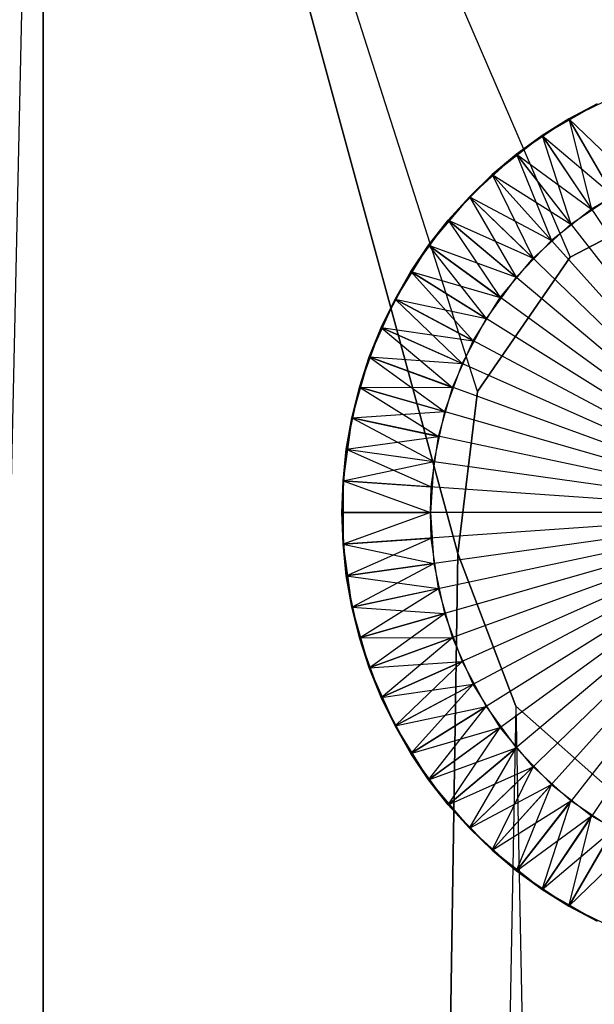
# Model space of a CAD drawing. Extents: x 0.01 to 2.18, y -5.2 to 0.
# Tile 8 of 14: x 0.96 to 1.06, y -0.34 to -0.17. Entities that reach past the tile are written whole.
import ezdxf

# ---------------------------------------------------------------- set-up
doc = ezdxf.new("R2010")
doc.units = 0
doc.header["$MEASUREMENT"] = 0
doc.layers.get('0').update_dxf_attribs({"color": 13, "linetype": 'CONTINUOUS'})

# ---------------------------------------------------------------- blocks, each defined once
blk = doc.blocks.new('SABER_LED_L_WHITE_STL')
at = {"color": 0}
for p, q in [((1.03829, -0.23496, 6.05633), (0.963, 0, 6.06281)), ((0.963, 0, 6.06281), (1.05434, -0.2117, 6.05563)), ((0.963, 0, 6.06281), (1.05434, -0.2117, 6.05563)), ((1.03488, -0.26302, 6.05651), (0.963, 0, 6.06281)), ((1.03829, -0.23496, 6.05633), (0.963, 0, 6.06281)), ((1.03488, -0.26302, 6.05651), (0.963, 0, 6.06281)), ((0.963, -4.81102, 6.06281), (0.963, 0, 6.06281)), ((0.963, -4.81102, 6.06281), (0.963, 0, 6.06281)), ((0.963, 0, 8.21238), (0.85531, -4.81102, 8.19375)), ((0.963, 0, 8.21238), (0.85531, -4.81102, 8.19375)), ((0.963, 0, 8.21238), (1.03488, -0.26302, 8.21869)), ((1.03829, -0.23496, 8.21887), (0.963, 0, 8.21238)), ((0.963, 0, 8.21238), (1.05434, -0.2117, 8.21957)), ((0.963, 0, 8.21238), (1.05434, -0.2117, 8.21957)), ((1.03829, -0.23496, 8.21887), (0.963, 0, 8.21238)), ((0.963, 0, 8.21238), (1.03488, -0.26302, 8.21869)), ((0.963, 0, 8.21238), (0.963, -4.81102, 8.21238)), ((0.963, 0, 8.21238), (0.963, -4.81102, 8.21238)), ((1.06401, -0.1829, 8.08248), (1.05413, -0.18771, 8.08248)), ((1.06401, -0.1829, 8.08248), (1.05413, -0.18771, 8.08248)), ((1.04947, -0.19063, 6.19272), (1.05899, -0.18513, 6.19272)), ((1.04947, -0.19063, 6.19272), (1.05899, -0.18513, 6.19272)), ((1.05899, -0.18513, 8.2311), (1.05413, -0.18771, 8.2311)), ((1.05899, -0.18513, 8.2311), (1.05413, -0.18771, 8.2311)), ((1.05899, -0.18513, 8.2311), (1.05413, -0.18771, 8.08248)), ((1.05899, -0.18513, 8.2311), (1.05413, -0.18771, 8.08248)), ((1.05413, -0.18771, 6.0441), (1.05899, -0.18513, 6.0441)), ((1.05413, -0.18771, 6.0441), (1.05899, -0.18513, 6.0441)), ((1.05413, -0.18771, 6.0441), (1.05899, -0.18513, 6.19272)), ((1.05413, -0.18771, 6.0441), (1.05899, -0.18513, 6.19272)), ((1.05413, -0.18771, 8.08248), (1.04503, -0.19386, 8.08248)), ((1.05413, -0.18771, 8.08248), (1.04503, -0.19386, 8.08248)), ((1.05413, -0.18771, 8.2311), (1.04947, -0.19063, 8.2311)), ((1.04947, -0.19063, 8.2311), (1.05413, -0.18771, 8.08248)), ((1.05413, -0.18771, 8.2311), (1.04947, -0.19063, 8.2311)), ((1.04947, -0.19063, 8.2311), (1.05413, -0.18771, 8.08248)), ((1.04947, -0.19063, 6.0441), (1.05413, -0.18771, 6.0441)), ((1.05413, -0.18771, 6.0441), (1.04947, -0.19063, 6.19272)), ((1.04947, -0.19063, 6.0441), (1.05413, -0.18771, 6.0441)), ((1.05413, -0.18771, 6.0441), (1.04947, -0.19063, 6.19272)), ((1.05413, -0.18771, 8.2311), (1.06572, -0.19893, 8.23996)), ((1.05413, -0.18771, 8.2311), (1.06572, -0.19893, 8.23996)), ((1.05413, -0.18771, 8.2311), (1.05806, -0.20336, 8.23996)), ((1.05413, -0.18771, 8.2311), (1.05806, -0.20336, 8.23996)), ((1.05413, -0.18771, 8.2311), (1.05413, -0.18771, 8.08248)), ((1.05413, -0.18771, 8.2311), (1.05413, -0.18771, 8.08248)), ((1.0935, -0.25591, 8.00374), (1.05413, -0.18771, 8.08248)), ((1.0935, -0.25591, 8.00374), (1.05413, -0.18771, 8.08248)), ((1.05413, -0.18771, 6.0441), (1.06181, -0.20101, 6.03524)), ((1.05413, -0.18771, 6.0441), (1.06181, -0.20101, 6.03524)), ((1.04082, -0.19739, 6.19272), (1.04947, -0.19063, 6.19272)), ((1.04082, -0.19739, 6.19272), (1.04947, -0.19063, 6.19272)), ((1.04947, -0.19063, 8.2311), (1.04503, -0.19386, 8.2311)), ((1.04947, -0.19063, 8.2311), (1.04503, -0.19386, 8.2311)), ((1.04947, -0.19063, 8.2311), (1.04503, -0.19386, 8.08248)), ((1.04947, -0.19063, 8.2311), (1.04503, -0.19386, 8.08248)), ((1.04503, -0.19386, 6.0441), (1.04947, -0.19063, 6.0441)), ((1.04503, -0.19386, 6.0441), (1.04947, -0.19063, 6.0441)), ((1.04503, -0.19386, 6.0441), (1.04947, -0.19063, 6.19272)), ((1.04503, -0.19386, 6.0441), (1.04947, -0.19063, 6.19272)), ((1.04947, -0.19063, 8.2311), (1.05806, -0.20336, 8.23996)), ((1.04947, -0.19063, 8.2311), (1.05806, -0.20336, 8.23996)), ((1.04947, -0.19063, 6.0441), (1.05448, -0.20596, 6.03524)), ((1.04947, -0.19063, 6.0441), (1.05448, -0.20596, 6.03524)), ((1.04947, -0.19063, 6.0441), (1.06181, -0.20101, 6.03524)), ((1.04947, -0.19063, 6.0441), (1.06181, -0.20101, 6.03524)), ((1.04947, -0.19063, 6.0441), (1.04947, -0.19063, 6.19272)), ((1.04947, -0.19063, 6.0441), (1.04947, -0.19063, 6.19272)), ((1.0935, -0.25591, 6.27146), (1.04947, -0.19063, 6.19272)), ((1.0935, -0.25591, 6.27146), (1.04947, -0.19063, 6.19272)), ((1.04503, -0.19386, 8.08248), (1.03686, -0.20121, 8.08248)), ((1.04503, -0.19386, 8.08248), (1.03686, -0.20121, 8.08248)), ((1.04503, -0.19386, 8.2311), (1.04082, -0.19739, 8.2311)), ((1.04082, -0.19739, 8.2311), (1.04503, -0.19386, 8.08248)), ((1.04503, -0.19386, 8.2311), (1.04082, -0.19739, 8.2311)), ((1.04082, -0.19739, 8.2311), (1.04503, -0.19386, 8.08248)), ((1.04082, -0.19739, 6.0441), (1.04503, -0.19386, 6.0441)), ((1.04503, -0.19386, 6.0441), (1.04082, -0.19739, 6.19272)), ((1.04082, -0.19739, 6.0441), (1.04503, -0.19386, 6.0441)), ((1.04503, -0.19386, 6.0441), (1.04082, -0.19739, 6.19272)), ((1.04503, -0.19386, 8.2311), (1.05806, -0.20336, 8.23996)), ((1.04503, -0.19386, 8.2311), (1.05806, -0.20336, 8.23996)), ((1.04503, -0.19386, 8.2311), (1.05109, -0.2088, 8.23996)), ((1.04503, -0.19386, 8.2311), (1.05109, -0.2088, 8.23996)), ((1.04503, -0.19386, 8.2311), (1.04503, -0.19386, 8.08248)), ((1.04503, -0.19386, 8.2311), (1.04503, -0.19386, 8.08248)), ((1.0935, -0.25591, 8.00374), (1.04503, -0.19386, 8.08248)), ((1.0935, -0.25591, 8.00374), (1.04503, -0.19386, 8.08248)), ((1.04503, -0.19386, 6.0441), (1.05448, -0.20596, 6.03524)), ((1.04503, -0.19386, 6.0441), (1.05448, -0.20596, 6.03524)), ((1.03319, -0.20529, 6.19272), (1.04082, -0.19739, 6.19272)), ((1.03319, -0.20529, 6.19272), (1.04082, -0.19739, 6.19272)), ((1.04082, -0.19739, 8.2311), (1.03686, -0.20121, 8.2311)), ((1.04082, -0.19739, 8.2311), (1.03686, -0.20121, 8.2311)), ((1.04082, -0.19739, 8.2311), (1.03686, -0.20121, 8.08248)), ((1.04082, -0.19739, 8.2311), (1.03686, -0.20121, 8.08248)), ((1.03686, -0.20121, 6.0441), (1.04082, -0.19739, 6.0441)), ((1.03686, -0.20121, 6.0441), (1.04082, -0.19739, 6.0441)), ((1.03686, -0.20121, 6.0441), (1.04082, -0.19739, 6.19272)), ((1.03686, -0.20121, 6.0441), (1.04082, -0.19739, 6.19272)), ((1.04082, -0.19739, 8.2311), (1.05109, -0.2088, 8.23996)), ((1.04082, -0.19739, 8.2311), (1.05109, -0.2088, 8.23996)), ((1.04082, -0.19739, 6.0441), (1.04791, -0.21187, 6.03524)), ((1.04082, -0.19739, 6.0441), (1.04791, -0.21187, 6.03524)), ((1.04082, -0.19739, 6.0441), (1.05448, -0.20596, 6.03524)), ((1.04082, -0.19739, 6.0441), (1.05448, -0.20596, 6.03524)), ((1.04082, -0.19739, 6.0441), (1.04082, -0.19739, 6.19272)), ((1.04082, -0.19739, 6.0441), (1.04082, -0.19739, 6.19272)), ((1.0935, -0.25591, 6.27146), (1.04082, -0.19739, 6.19272)), ((1.0935, -0.25591, 6.27146), (1.04082, -0.19739, 6.19272)), ((1.05434, -0.2117, 8.21957), (1.07937, -0.19857, 8.22018)), ((1.07937, -0.19857, 6.05501), (1.05434, -0.2117, 6.05563)), ((1.07937, -0.19857, 6.05501), (1.05434, -0.2117, 6.05563)), ((1.05434, -0.2117, 8.21957), (1.07937, -0.19857, 8.22018)), ((1.06572, -0.19893, 8.23996), (1.05806, -0.20336, 8.23996)), ((1.06572, -0.19893, 8.23996), (1.05806, -0.20336, 8.23996)), ((1.03686, -0.20121, 8.08248), (1.0298, -0.20962, 8.08248)), ((1.03686, -0.20121, 8.08248), (1.0298, -0.20962, 8.08248)), ((1.03686, -0.20121, 8.2311), (1.03319, -0.20529, 8.2311)), ((1.03319, -0.20529, 8.2311), (1.03686, -0.20121, 8.08248)), ((1.03686, -0.20121, 8.2311), (1.03319, -0.20529, 8.2311)), ((1.03319, -0.20529, 8.2311), (1.03686, -0.20121, 8.08248)), ((1.03319, -0.20529, 6.0441), (1.03686, -0.20121, 6.0441)), ((1.03686, -0.20121, 6.0441), (1.03319, -0.20529, 6.19272)), ((1.03319, -0.20529, 6.0441), (1.03686, -0.20121, 6.0441)), ((1.03686, -0.20121, 6.0441), (1.03319, -0.20529, 6.19272)), ((1.03686, -0.20121, 8.2311), (1.05109, -0.2088, 8.23996)), ((1.03686, -0.20121, 8.2311), (1.05109, -0.2088, 8.23996)), ((1.03686, -0.20121, 8.2311), (1.04495, -0.21516, 8.23996)), ((1.03686, -0.20121, 8.2311), (1.04495, -0.21516, 8.23996)), ((1.03686, -0.20121, 8.2311), (1.03686, -0.20121, 8.08248)), ((1.03686, -0.20121, 8.2311), (1.03686, -0.20121, 8.08248)), ((1.0935, -0.25591, 8.00374), (1.03686, -0.20121, 8.08248)), ((1.0935, -0.25591, 8.00374), (1.03686, -0.20121, 8.08248)), ((1.03686, -0.20121, 6.0441), (1.04791, -0.21187, 6.03524)), ((1.03686, -0.20121, 6.0441), (1.04791, -0.21187, 6.03524)), ((1.05448, -0.20596, 6.03524), (1.06181, -0.20101, 6.03524)), ((1.05448, -0.20596, 6.03524), (1.06181, -0.20101, 6.03524)), ((1.05806, -0.20336, 8.23996), (1.05109, -0.2088, 8.23996)), ((1.05806, -0.20336, 8.23996), (1.05109, -0.2088, 8.23996)), ((1.02673, -0.21418, 6.19272), (1.03319, -0.20529, 6.19272)), ((1.02673, -0.21418, 6.19272), (1.03319, -0.20529, 6.19272)), ((1.03319, -0.20529, 8.2311), (1.0298, -0.20962, 8.2311)), ((1.03319, -0.20529, 8.2311), (1.0298, -0.20962, 8.2311)), ((1.03319, -0.20529, 8.2311), (1.0298, -0.20962, 8.08248)), ((1.03319, -0.20529, 8.2311), (1.0298, -0.20962, 8.08248)), ((1.0298, -0.20962, 6.0441), (1.03319, -0.20529, 6.0441)), ((1.0298, -0.20962, 6.0441), (1.03319, -0.20529, 6.0441)), ((1.0298, -0.20962, 6.0441), (1.03319, -0.20529, 6.19272)), ((1.0298, -0.20962, 6.0441), (1.03319, -0.20529, 6.19272)), ((1.03319, -0.20529, 8.2311), (1.04495, -0.21516, 8.23996)), ((1.03319, -0.20529, 8.2311), (1.04495, -0.21516, 8.23996)), ((1.03319, -0.20529, 6.0441), (1.04222, -0.21865, 6.03524)), ((1.03319, -0.20529, 6.0441), (1.04222, -0.21865, 6.03524)), ((1.03319, -0.20529, 6.0441), (1.04791, -0.21187, 6.03524)), ((1.03319, -0.20529, 6.0441), (1.04791, -0.21187, 6.03524)), ((1.03319, -0.20529, 6.0441), (1.03319, -0.20529, 6.19272)), ((1.03319, -0.20529, 6.0441), (1.03319, -0.20529, 6.19272)), ((1.0935, -0.25591, 6.27146), (1.03319, -0.20529, 6.19272)), ((1.0935, -0.25591, 6.27146), (1.03319, -0.20529, 6.19272)), ((1.04791, -0.21187, 6.03524), (1.05448, -0.20596, 6.03524)), ((1.04791, -0.21187, 6.03524), (1.05448, -0.20596, 6.03524)), ((1.0298, -0.20962, 8.08248), (1.02398, -0.21894, 8.08248)), ((1.0298, -0.20962, 8.08248), (1.02398, -0.21894, 8.08248)), ((1.0298, -0.20962, 8.2311), (1.02673, -0.21418, 8.2311)), ((1.02673, -0.21418, 8.2311), (1.0298, -0.20962, 8.08248)), ((1.0298, -0.20962, 8.2311), (1.02673, -0.21418, 8.2311)), ((1.02673, -0.21418, 8.2311), (1.0298, -0.20962, 8.08248)), ((1.02673, -0.21418, 6.0441), (1.0298, -0.20962, 6.0441)), ((1.0298, -0.20962, 6.0441), (1.02673, -0.21418, 6.19272)), ((1.02673, -0.21418, 6.0441), (1.0298, -0.20962, 6.0441)), ((1.0298, -0.20962, 6.0441), (1.02673, -0.21418, 6.19272)), ((1.0298, -0.20962, 8.2311), (1.04495, -0.21516, 8.23996)), ((1.0298, -0.20962, 8.2311), (1.04495, -0.21516, 8.23996)), ((1.0298, -0.20962, 8.2311), (1.03975, -0.22232, 8.23996)), ((1.0298, -0.20962, 8.2311), (1.03975, -0.22232, 8.23996)), ((1.0298, -0.20962, 8.2311), (1.0298, -0.20962, 8.08248)), ((1.0298, -0.20962, 8.2311), (1.0298, -0.20962, 8.08248)), ((1.0935, -0.25591, 8.00374), (1.0298, -0.20962, 8.08248)), ((1.0935, -0.25591, 8.00374), (1.0298, -0.20962, 8.08248)), ((1.0298, -0.20962, 6.0441), (1.04222, -0.21865, 6.03524)), ((1.0298, -0.20962, 6.0441), (1.04222, -0.21865, 6.03524)), ((1.05109, -0.2088, 8.23996), (1.04495, -0.21516, 8.23996)), ((1.05109, -0.2088, 8.23996), (1.04495, -0.21516, 8.23996)), ((1.03829, -0.23496, 8.21887), (1.05434, -0.2117, 8.21957)), ((1.05434, -0.2117, 6.05563), (1.03829, -0.23496, 6.05633)), ((1.05434, -0.2117, 6.05563), (1.03829, -0.23496, 6.05633)), ((1.03829, -0.23496, 8.21887), (1.05434, -0.2117, 8.21957)), ((1.04222, -0.21865, 6.03524), (1.04791, -0.21187, 6.03524)), ((1.04222, -0.21865, 6.03524), (1.04791, -0.21187, 6.03524)), ((1.05434, -0.2117, 6.05563), (1.05434, -0.2117, 8.21957)), ((1.05434, -0.2117, 6.05563), (1.05434, -0.2117, 8.21957)), ((1.02157, -0.22388, 6.19272), (1.02673, -0.21418, 6.19272)), ((1.02157, -0.22388, 6.19272), (1.02673, -0.21418, 6.19272)), ((1.02673, -0.21418, 8.2311), (1.02398, -0.21894, 8.2311)), ((1.02673, -0.21418, 8.2311), (1.02398, -0.21894, 8.2311)), ((1.02673, -0.21418, 8.2311), (1.02398, -0.21894, 8.08248)), ((1.02673, -0.21418, 8.2311), (1.02398, -0.21894, 8.08248)), ((1.02398, -0.21894, 6.0441), (1.02673, -0.21418, 6.0441)), ((1.02398, -0.21894, 6.0441), (1.02673, -0.21418, 6.0441)), ((1.02398, -0.21894, 6.0441), (1.02673, -0.21418, 6.19272)), ((1.02398, -0.21894, 6.0441), (1.02673, -0.21418, 6.19272)), ((1.02673, -0.21418, 8.2311), (1.03975, -0.22232, 8.23996)), ((1.02673, -0.21418, 8.2311), (1.03975, -0.22232, 8.23996)), ((1.02673, -0.21418, 6.0441), (1.03754, -0.22615, 6.03524)), ((1.02673, -0.21418, 6.0441), (1.03754, -0.22615, 6.03524)), ((1.02673, -0.21418, 6.0441), (1.04222, -0.21865, 6.03524)), ((1.02673, -0.21418, 6.0441), (1.04222, -0.21865, 6.03524)), ((1.02673, -0.21418, 6.0441), (1.02673, -0.21418, 6.19272)), ((1.02673, -0.21418, 6.0441), (1.02673, -0.21418, 6.19272)), ((1.0935, -0.25591, 6.27146), (1.02673, -0.21418, 6.19272)), ((1.0935, -0.25591, 6.27146), (1.02673, -0.21418, 6.19272)), ((1.04495, -0.21516, 8.23996), (1.03975, -0.22232, 8.23996)), ((1.04495, -0.21516, 8.23996), (1.03975, -0.22232, 8.23996)), ((1.02398, -0.21894, 8.08248), (1.01951, -0.22897, 8.08248)), ((1.02398, -0.21894, 8.08248), (1.01951, -0.22897, 8.08248)), ((1.02398, -0.21894, 8.2311), (1.02157, -0.22388, 8.2311)), ((1.02157, -0.22388, 8.2311), (1.02398, -0.21894, 8.08248)), ((1.02398, -0.21894, 8.2311), (1.02157, -0.22388, 8.2311)), ((1.02157, -0.22388, 8.2311), (1.02398, -0.21894, 8.08248)), ((1.02157, -0.22388, 6.0441), (1.02398, -0.21894, 6.0441)), ((1.02398, -0.21894, 6.0441), (1.02157, -0.22388, 6.19272)), ((1.02157, -0.22388, 6.0441), (1.02398, -0.21894, 6.0441)), ((1.02398, -0.21894, 6.0441), (1.02157, -0.22388, 6.19272)), ((1.02398, -0.21894, 8.2311), (1.03975, -0.22232, 8.23996)), ((1.02398, -0.21894, 8.2311), (1.03975, -0.22232, 8.23996)), ((1.02398, -0.21894, 8.2311), (1.0356, -0.23012, 8.23996)), ((1.02398, -0.21894, 8.2311), (1.0356, -0.23012, 8.23996)), ((1.02398, -0.21894, 8.2311), (1.02398, -0.21894, 8.08248)), ((1.02398, -0.21894, 8.2311), (1.02398, -0.21894, 8.08248)), ((1.0935, -0.25591, 8.00374), (1.02398, -0.21894, 8.08248)), ((1.0935, -0.25591, 8.00374), (1.02398, -0.21894, 8.08248)), ((1.02398, -0.21894, 6.0441), (1.03754, -0.22615, 6.03524)), ((1.02398, -0.21894, 6.0441), (1.03754, -0.22615, 6.03524)), ((1.03754, -0.22615, 6.03524), (1.04222, -0.21865, 6.03524)), ((1.03754, -0.22615, 6.03524), (1.04222, -0.21865, 6.03524)), ((1.03975, -0.22232, 8.23996), (1.0356, -0.23012, 8.23996)), ((1.03975, -0.22232, 8.23996), (1.0356, -0.23012, 8.23996)), ((1.01781, -0.2342, 6.19272), (1.02157, -0.22388, 6.19272)), ((1.01781, -0.2342, 6.19272), (1.02157, -0.22388, 6.19272)), ((1.02157, -0.22388, 8.2311), (1.01951, -0.22897, 8.2311)), ((1.02157, -0.22388, 8.2311), (1.01951, -0.22897, 8.2311)), ((1.02157, -0.22388, 8.2311), (1.01951, -0.22897, 8.08248)), ((1.02157, -0.22388, 8.2311), (1.01951, -0.22897, 8.08248)), ((1.01951, -0.22897, 6.0441), (1.02157, -0.22388, 6.0441)), ((1.01951, -0.22897, 6.0441), (1.02157, -0.22388, 6.0441)), ((1.01951, -0.22897, 6.0441), (1.02157, -0.22388, 6.19272)), ((1.01951, -0.22897, 6.0441), (1.02157, -0.22388, 6.19272)), ((1.02157, -0.22388, 8.2311), (1.0356, -0.23012, 8.23996)), ((1.02157, -0.22388, 8.2311), (1.0356, -0.23012, 8.23996)), ((1.02157, -0.22388, 6.0441), (1.03394, -0.23423, 6.03524)), ((1.02157, -0.22388, 6.0441), (1.03394, -0.23423, 6.03524)), ((1.02157, -0.22388, 6.0441), (1.03754, -0.22615, 6.03524)), ((1.02157, -0.22388, 6.0441), (1.03754, -0.22615, 6.03524)), ((1.02157, -0.22388, 6.0441), (1.02157, -0.22388, 6.19272)), ((1.02157, -0.22388, 6.0441), (1.02157, -0.22388, 6.19272)), ((1.0935, -0.25591, 6.27146), (1.02157, -0.22388, 6.19272)), ((1.0935, -0.25591, 6.27146), (1.02157, -0.22388, 6.19272)), ((1.03394, -0.23423, 6.03524), (1.03754, -0.22615, 6.03524)), ((1.03394, -0.23423, 6.03524), (1.03754, -0.22615, 6.03524)), ((1.01951, -0.22897, 8.08248), (1.01648, -0.23953, 8.08248)), ((1.01951, -0.22897, 8.08248), (1.01648, -0.23953, 8.08248)), ((1.01951, -0.22897, 8.2311), (1.01781, -0.2342, 8.2311)), ((1.01781, -0.2342, 8.2311), (1.01951, -0.22897, 8.08248)), ((1.01951, -0.22897, 8.2311), (1.01781, -0.2342, 8.2311)), ((1.01781, -0.2342, 8.2311), (1.01951, -0.22897, 8.08248)), ((1.01781, -0.2342, 6.0441), (1.01951, -0.22897, 6.0441)), ((1.01951, -0.22897, 6.0441), (1.01781, -0.2342, 6.19272)), ((1.01781, -0.2342, 6.0441), (1.01951, -0.22897, 6.0441)), ((1.01951, -0.22897, 6.0441), (1.01781, -0.2342, 6.19272)), ((1.01951, -0.22897, 8.2311), (1.0356, -0.23012, 8.23996)), ((1.01951, -0.22897, 8.2311), (1.0356, -0.23012, 8.23996)), ((1.01951, -0.22897, 8.2311), (1.03257, -0.23843, 8.23996)), ((1.01951, -0.22897, 8.2311), (1.03257, -0.23843, 8.23996)), ((1.01951, -0.22897, 8.2311), (1.01951, -0.22897, 8.08248)), ((1.01951, -0.22897, 8.2311), (1.01951, -0.22897, 8.08248)), ((1.0935, -0.25591, 8.00374), (1.01951, -0.22897, 8.08248)), ((1.0935, -0.25591, 8.00374), (1.01951, -0.22897, 8.08248)), ((1.01951, -0.22897, 6.0441), (1.03394, -0.23423, 6.03524)), ((1.01951, -0.22897, 6.0441), (1.03394, -0.23423, 6.03524)), ((1.0356, -0.23012, 8.23996), (1.03257, -0.23843, 8.23996)), ((1.0356, -0.23012, 8.23996), (1.03257, -0.23843, 8.23996)), ((1.01553, -0.24495, 6.19272), (1.01781, -0.2342, 6.19272)), ((1.01553, -0.24495, 6.19272), (1.01781, -0.2342, 6.19272)), ((1.01781, -0.2342, 8.2311), (1.01648, -0.23953, 8.2311)), ((1.01781, -0.2342, 8.2311), (1.01648, -0.23953, 8.2311)), ((1.01781, -0.2342, 8.2311), (1.01648, -0.23953, 8.08248)), ((1.01781, -0.2342, 8.2311), (1.01648, -0.23953, 8.08248)), ((1.01648, -0.23953, 6.0441), (1.01781, -0.2342, 6.0441)), ((1.01648, -0.23953, 6.0441), (1.01781, -0.2342, 6.0441)), ((1.01648, -0.23953, 6.0441), (1.01781, -0.2342, 6.19272)), ((1.01648, -0.23953, 6.0441), (1.01781, -0.2342, 6.19272)), ((1.01781, -0.2342, 8.2311), (1.03257, -0.23843, 8.23996)), ((1.01781, -0.2342, 8.2311), (1.03257, -0.23843, 8.23996)), ((1.01781, -0.2342, 6.0441), (1.0315, -0.24273, 6.03524)), ((1.01781, -0.2342, 6.0441), (1.0315, -0.24273, 6.03524)), ((1.01781, -0.2342, 6.0441), (1.03394, -0.23423, 6.03524)), ((1.01781, -0.2342, 6.0441), (1.03394, -0.23423, 6.03524)), ((1.01781, -0.2342, 6.0441), (1.01781, -0.2342, 6.19272)), ((1.01781, -0.2342, 6.0441), (1.01781, -0.2342, 6.19272)), ((1.0935, -0.25591, 6.27146), (1.01781, -0.2342, 6.19272)), ((1.0935, -0.25591, 6.27146), (1.01781, -0.2342, 6.19272)), ((1.0315, -0.24273, 6.03524), (1.03394, -0.23423, 6.03524)), ((1.0315, -0.24273, 6.03524), (1.03394, -0.23423, 6.03524)), ((1.03488, -0.26302, 8.21869), (1.03829, -0.23496, 8.21887)), ((1.03829, -0.23496, 6.05633), (1.03488, -0.26302, 6.05651)), ((1.03829, -0.23496, 6.05633), (1.03488, -0.26302, 6.05651)), ((1.03488, -0.26302, 8.21869), (1.03829, -0.23496, 8.21887)), ((1.03829, -0.23496, 6.05633), (1.03829, -0.23496, 8.21887)), ((1.03829, -0.23496, 6.05633), (1.03829, -0.23496, 8.21887)), ((1.01648, -0.23953, 8.2311), (1.03257, -0.23843, 8.23996)), ((1.01648, -0.23953, 8.2311), (1.03257, -0.23843, 8.23996)), ((1.03257, -0.23843, 8.23996), (1.03073, -0.24708, 8.23996)), ((1.03257, -0.23843, 8.23996), (1.03073, -0.24708, 8.23996)), ((1.01648, -0.23953, 8.08248), (1.01496, -0.25041, 8.08248)), ((1.01648, -0.23953, 8.08248), (1.01496, -0.25041, 8.08248)), ((1.01648, -0.23953, 8.2311), (1.01553, -0.24495, 8.2311)), ((1.01553, -0.24495, 8.2311), (1.01648, -0.23953, 8.08248)), ((1.01648, -0.23953, 8.2311), (1.01553, -0.24495, 8.2311)), ((1.01553, -0.24495, 8.2311), (1.01648, -0.23953, 8.08248)), ((1.01553, -0.24495, 6.0441), (1.01648, -0.23953, 6.0441)), ((1.01648, -0.23953, 6.0441), (1.01553, -0.24495, 6.19272)), ((1.01553, -0.24495, 6.0441), (1.01648, -0.23953, 6.0441)), ((1.01648, -0.23953, 6.0441), (1.01553, -0.24495, 6.19272)), ((1.01648, -0.23953, 8.2311), (1.03073, -0.24708, 8.23996)), ((1.01648, -0.23953, 8.2311), (1.03073, -0.24708, 8.23996)), ((1.01648, -0.23953, 8.2311), (1.01648, -0.23953, 8.08248)), ((1.01648, -0.23953, 8.2311), (1.01648, -0.23953, 8.08248)), ((1.0935, -0.25591, 8.00374), (1.01648, -0.23953, 8.08248)), ((1.0935, -0.25591, 8.00374), (1.01648, -0.23953, 8.08248)), ((1.01648, -0.23953, 6.0441), (1.0315, -0.24273, 6.03524)), ((1.01648, -0.23953, 6.0441), (1.0315, -0.24273, 6.03524)), ((1.01553, -0.24495, 6.0441), (1.0315, -0.24273, 6.03524)), ((1.01553, -0.24495, 6.0441), (1.0315, -0.24273, 6.03524)), ((1.03027, -0.25148, 6.03524), (1.0315, -0.24273, 6.03524)), ((1.03027, -0.25148, 6.03524), (1.0315, -0.24273, 6.03524)), ((1.01476, -0.25591, 6.19272), (1.01553, -0.24495, 6.19272)), ((1.01476, -0.25591, 6.19272), (1.01553, -0.24495, 6.19272)), ((1.01553, -0.24495, 8.2311), (1.01496, -0.25041, 8.2311)), ((1.01553, -0.24495, 8.2311), (1.01496, -0.25041, 8.2311)), ((1.01553, -0.24495, 8.2311), (1.01496, -0.25041, 8.08248)), ((1.01553, -0.24495, 8.2311), (1.01496, -0.25041, 8.08248)), ((1.01496, -0.25041, 6.0441), (1.01553, -0.24495, 6.0441)), ((1.01496, -0.25041, 6.0441), (1.01553, -0.24495, 6.0441)), ((1.01496, -0.25041, 6.0441), (1.01553, -0.24495, 6.19272)), ((1.01496, -0.25041, 6.0441), (1.01553, -0.24495, 6.19272)), ((1.01553, -0.24495, 8.2311), (1.03073, -0.24708, 8.23996)), ((1.01553, -0.24495, 8.2311), (1.03073, -0.24708, 8.23996)), ((1.01553, -0.24495, 6.0441), (1.03027, -0.25148, 6.03524)), ((1.01553, -0.24495, 6.0441), (1.03027, -0.25148, 6.03524)), ((1.01553, -0.24495, 6.0441), (1.01553, -0.24495, 6.19272)), ((1.01553, -0.24495, 6.0441), (1.01553, -0.24495, 6.19272)), ((1.01553, -0.24495, 6.19272), (1.0935, -0.25591, 6.27146)), ((1.01553, -0.24495, 6.19272), (1.0935, -0.25591, 6.27146)), ((1.01496, -0.25041, 8.2311), (1.03073, -0.24708, 8.23996)), ((1.01496, -0.25041, 8.2311), (1.03073, -0.24708, 8.23996)), ((1.03073, -0.24708, 8.23996), (1.03012, -0.25591, 8.23996)), ((1.03073, -0.24708, 8.23996), (1.03012, -0.25591, 8.23996)), ((1.01496, -0.25041, 8.2311), (1.01476, -0.25591, 8.2311)), ((1.01476, -0.25591, 8.2311), (1.01496, -0.25041, 8.08248)), ((1.01496, -0.25041, 8.2311), (1.01476, -0.25591, 8.2311)), ((1.01476, -0.25591, 8.2311), (1.01496, -0.25041, 8.08248)), ((1.01476, -0.25591, 6.0441), (1.01496, -0.25041, 6.0441)), ((1.01496, -0.25041, 6.0441), (1.01476, -0.25591, 6.19272)), ((1.01496, -0.25041, 6.0441), (1.01476, -0.25591, 6.19272)), ((1.01476, -0.25591, 6.0441), (1.01496, -0.25041, 6.0441)), ((1.01496, -0.25041, 8.2311), (1.03012, -0.25591, 8.23996)), ((1.01496, -0.25041, 8.2311), (1.03012, -0.25591, 8.23996)), ((1.01496, -0.25041, 8.08248), (1.01496, -0.2614, 8.08248)), ((1.01496, -0.25041, 8.2311), (1.01496, -0.25041, 8.08248)), ((1.01496, -0.25041, 8.2311), (1.01496, -0.25041, 8.08248)), ((1.0935, -0.25591, 8.00374), (1.01496, -0.25041, 8.08248)), ((1.01496, -0.25041, 8.08248), (1.01496, -0.2614, 8.08248)), ((1.0935, -0.25591, 8.00374), (1.01496, -0.25041, 8.08248)), ((1.01496, -0.25041, 6.0441), (1.03027, -0.25148, 6.03524)), ((1.01496, -0.25041, 6.0441), (1.03027, -0.25148, 6.03524)), ((1.03012, -0.25591, 6.03524), (1.03027, -0.25148, 6.03524)), ((1.03012, -0.25591, 6.03524), (1.03027, -0.25148, 6.03524)), ((1.01476, -0.25591, 8.2311), (1.03012, -0.25591, 8.23996)), ((1.01476, -0.25591, 8.2311), (1.03012, -0.25591, 8.23996)), ((1.01476, -0.25591, 8.2311), (1.01496, -0.2614, 8.2311)), ((1.01476, -0.25591, 8.2311), (1.01496, -0.2614, 8.2311)), ((1.01476, -0.25591, 8.2311), (1.01496, -0.2614, 8.08248)), ((1.01476, -0.25591, 8.2311), (1.01496, -0.2614, 8.08248)), ((1.01496, -0.2614, 6.0441), (1.01476, -0.25591, 6.0441)), ((1.01476, -0.25591, 6.0441), (1.03012, -0.25591, 6.03524)), ((1.01476, -0.25591, 6.0441), (1.03012, -0.25591, 6.03524)), ((1.01553, -0.26686, 6.19272), (1.01476, -0.25591, 6.19272)), ((1.01476, -0.25591, 6.19272), (1.01496, -0.2614, 6.0441)), ((1.01476, -0.25591, 6.0441), (1.01476, -0.25591, 6.19272)), ((1.01476, -0.25591, 6.0441), (1.01476, -0.25591, 6.19272)), ((1.01496, -0.2614, 6.0441), (1.01476, -0.25591, 6.0441)), ((1.01476, -0.25591, 6.19272), (1.01496, -0.2614, 6.0441)), ((1.01553, -0.26686, 6.19272), (1.01476, -0.25591, 6.19272)), ((1.0935, -0.25591, 6.27146), (1.01476, -0.25591, 6.19272)), ((1.0935, -0.25591, 6.27146), (1.01476, -0.25591, 6.19272)), ((1.03012, -0.25591, 8.23996), (1.01496, -0.2614, 8.2311)), ((1.03012, -0.25591, 8.23996), (1.01496, -0.2614, 8.2311)), ((1.0935, -0.25591, 8.00374), (1.01496, -0.2614, 8.08248)), ((1.0935, -0.25591, 8.00374), (1.01496, -0.2614, 8.08248)), ((1.0935, -0.25591, 6.27146), (1.01553, -0.26686, 6.19272)), ((1.0935, -0.25591, 6.27146), (1.01553, -0.26686, 6.19272)), ((1.0935, -0.25591, 8.00374), (1.01648, -0.27228, 8.08248)), ((1.0935, -0.25591, 8.00374), (1.01648, -0.27228, 8.08248)), ((1.0935, -0.25591, 6.27146), (1.01781, -0.27761, 6.19272)), ((1.0935, -0.25591, 6.27146), (1.01781, -0.27761, 6.19272)), ((1.0935, -0.25591, 8.00374), (1.01951, -0.28284, 8.08248)), ((1.0935, -0.25591, 8.00374), (1.01951, -0.28284, 8.08248)), ((1.0935, -0.25591, 6.27146), (1.02157, -0.28793, 6.19272)), ((1.0935, -0.25591, 6.27146), (1.02157, -0.28793, 6.19272)), ((1.0935, -0.25591, 8.00374), (1.02398, -0.29287, 8.08248)), ((1.0935, -0.25591, 8.00374), (1.02398, -0.29287, 8.08248)), ((1.0935, -0.25591, 6.27146), (1.02673, -0.29763, 6.19272)), ((1.0935, -0.25591, 6.27146), (1.02673, -0.29763, 6.19272)), ((1.0935, -0.25591, 8.00374), (1.0298, -0.30219, 8.08248)), ((1.0935, -0.25591, 8.00374), (1.0298, -0.30219, 8.08248)), ((1.03012, -0.25591, 8.23996), (1.03073, -0.26473, 8.23996)), ((1.03012, -0.25591, 8.23996), (1.03073, -0.26473, 8.23996)), ((1.03027, -0.26033, 6.03524), (1.03012, -0.25591, 6.03524)), ((1.03027, -0.26033, 6.03524), (1.03012, -0.25591, 6.03524)), ((1.0935, -0.25591, 6.27146), (1.03319, -0.30652, 6.19272)), ((1.0935, -0.25591, 6.27146), (1.03319, -0.30652, 6.19272)), ((1.0935, -0.25591, 8.00374), (1.03686, -0.3106, 8.08248)), ((1.0935, -0.25591, 8.00374), (1.03686, -0.3106, 8.08248)), ((1.0935, -0.25591, 6.27146), (1.04082, -0.31442, 6.19272)), ((1.0935, -0.25591, 6.27146), (1.04082, -0.31442, 6.19272)), ((1.0935, -0.25591, 8.00374), (1.04503, -0.31795, 8.08248)), ((1.0935, -0.25591, 8.00374), (1.04503, -0.31795, 8.08248)), ((1.0935, -0.25591, 6.27146), (1.04947, -0.32118, 6.19272)), ((1.0935, -0.25591, 6.27146), (1.04947, -0.32118, 6.19272)), ((1.0935, -0.25591, 8.00374), (1.05413, -0.3241, 8.08248)), ((1.0935, -0.25591, 8.00374), (1.05413, -0.3241, 8.08248)), ((1.01496, -0.2614, 6.0441), (1.03027, -0.26033, 6.03524)), ((1.01496, -0.2614, 6.0441), (1.03027, -0.26033, 6.03524)), ((1.01553, -0.26686, 6.0441), (1.03027, -0.26033, 6.03524)), ((1.01553, -0.26686, 6.0441), (1.03027, -0.26033, 6.03524)), ((1.0315, -0.26908, 6.03524), (1.03027, -0.26033, 6.03524)), ((1.0315, -0.26908, 6.03524), (1.03027, -0.26033, 6.03524)), ((1.01496, -0.2614, 8.2311), (1.03073, -0.26473, 8.23996)), ((1.01496, -0.2614, 8.2311), (1.01553, -0.26686, 8.2311)), ((1.01496, -0.2614, 8.2311), (1.03073, -0.26473, 8.23996)), ((1.01553, -0.26686, 8.2311), (1.01496, -0.2614, 8.08248)), ((1.01496, -0.2614, 8.08248), (1.01648, -0.27228, 8.08248)), ((1.01496, -0.2614, 8.2311), (1.01553, -0.26686, 8.2311)), ((1.01496, -0.2614, 8.2311), (1.01496, -0.2614, 8.08248)), ((1.01553, -0.26686, 8.2311), (1.01496, -0.2614, 8.08248)), ((1.01496, -0.2614, 8.2311), (1.01496, -0.2614, 8.08248)), ((1.01496, -0.2614, 8.08248), (1.01648, -0.27228, 8.08248)), ((1.01553, -0.26686, 6.0441), (1.01496, -0.2614, 6.0441)), ((1.01496, -0.2614, 6.0441), (1.01553, -0.26686, 6.19272)), ((1.01553, -0.26686, 6.0441), (1.01496, -0.2614, 6.0441)), ((1.01496, -0.2614, 6.0441), (1.01553, -0.26686, 6.19272)), ((0.963, -4.81102, 6.06281), (1.03488, -0.26302, 6.05651)), ((0.963, -4.81102, 6.06281), (1.03488, -0.26302, 6.05651)), ((1.03488, -0.26302, 8.21869), (0.963, -4.81102, 8.21238)), ((1.03488, -0.26302, 8.21869), (0.963, -4.81102, 8.21238)), ((1.03488, -0.26302, 6.05651), (1.0449, -0.28945, 6.05601)), ((1.0449, -0.28945, 8.21918), (1.03488, -0.26302, 8.21869)), ((1.03488, -0.26302, 6.05651), (1.0449, -0.28945, 6.05601)), ((1.03488, -0.26302, 6.05651), (1.03488, -0.26302, 8.21869)), ((1.0449, -0.28945, 8.21918), (1.03488, -0.26302, 8.21869)), ((1.03488, -0.26302, 6.05651), (1.03488, -0.26302, 8.21869)), ((1.01553, -0.26686, 8.2311), (1.03073, -0.26473, 8.23996)), ((1.01553, -0.26686, 8.2311), (1.03073, -0.26473, 8.23996)), ((1.01648, -0.27228, 8.2311), (1.03073, -0.26473, 8.23996)), ((1.01648, -0.27228, 8.2311), (1.03073, -0.26473, 8.23996)), ((1.03073, -0.26473, 8.23996), (1.03257, -0.27338, 8.23996)), ((1.03073, -0.26473, 8.23996), (1.03257, -0.27338, 8.23996)), ((1.01553, -0.26686, 8.2311), (1.01648, -0.27228, 8.2311)), ((1.01553, -0.26686, 8.2311), (1.01648, -0.27228, 8.2311)), ((1.01553, -0.26686, 8.2311), (1.01648, -0.27228, 8.08248)), ((1.01553, -0.26686, 8.2311), (1.01648, -0.27228, 8.08248)), ((1.01648, -0.27228, 6.0441), (1.01553, -0.26686, 6.0441)), ((1.01553, -0.26686, 6.0441), (1.0315, -0.26908, 6.03524)), ((1.01553, -0.26686, 6.0441), (1.0315, -0.26908, 6.03524)), ((1.01553, -0.26686, 6.0441), (1.01553, -0.26686, 6.19272)), ((1.01553, -0.26686, 6.0441), (1.01553, -0.26686, 6.19272)), ((1.01648, -0.27228, 6.0441), (1.01553, -0.26686, 6.0441)), ((1.01648, -0.27228, 6.0441), (1.01553, -0.26686, 6.19272)), ((1.01648, -0.27228, 6.0441), (1.01553, -0.26686, 6.19272)), ((1.01781, -0.27761, 6.19272), (1.01553, -0.26686, 6.19272)), ((1.01781, -0.27761, 6.19272), (1.01553, -0.26686, 6.19272)), ((1.01648, -0.27228, 6.0441), (1.0315, -0.26908, 6.03524)), ((1.01648, -0.27228, 6.0441), (1.0315, -0.26908, 6.03524)), ((1.01781, -0.27761, 6.0441), (1.0315, -0.26908, 6.03524)), ((1.01781, -0.27761, 6.0441), (1.0315, -0.26908, 6.03524)), ((1.03394, -0.27758, 6.03524), (1.0315, -0.26908, 6.03524)), ((1.03394, -0.27758, 6.03524), (1.0315, -0.26908, 6.03524)), ((1.01648, -0.27228, 8.2311), (1.03257, -0.27338, 8.23996)), ((1.01648, -0.27228, 8.2311), (1.01781, -0.27761, 8.2311)), ((1.01648, -0.27228, 8.2311), (1.03257, -0.27338, 8.23996)), ((1.01781, -0.27761, 8.2311), (1.01648, -0.27228, 8.08248)), ((1.01648, -0.27228, 8.08248), (1.01951, -0.28284, 8.08248)), ((1.01648, -0.27228, 8.2311), (1.01781, -0.27761, 8.2311)), ((1.01648, -0.27228, 8.2311), (1.01648, -0.27228, 8.08248)), ((1.01781, -0.27761, 8.2311), (1.01648, -0.27228, 8.08248)), ((1.01648, -0.27228, 8.2311), (1.01648, -0.27228, 8.08248)), ((1.01648, -0.27228, 8.08248), (1.01951, -0.28284, 8.08248)), ((1.01781, -0.27761, 6.0441), (1.01648, -0.27228, 6.0441)), ((1.01648, -0.27228, 6.0441), (1.01781, -0.27761, 6.19272)), ((1.01781, -0.27761, 6.0441), (1.01648, -0.27228, 6.0441)), ((1.01648, -0.27228, 6.0441), (1.01781, -0.27761, 6.19272)), ((1.01781, -0.27761, 8.2311), (1.03257, -0.27338, 8.23996)), ((1.01781, -0.27761, 8.2311), (1.03257, -0.27338, 8.23996)), ((1.01951, -0.28284, 8.2311), (1.03257, -0.27338, 8.23996)), ((1.01951, -0.28284, 8.2311), (1.03257, -0.27338, 8.23996)), ((1.03257, -0.27338, 8.23996), (1.0356, -0.28169, 8.23996)), ((1.03257, -0.27338, 8.23996), (1.0356, -0.28169, 8.23996)), ((1.01781, -0.27761, 6.0441), (1.03394, -0.27758, 6.03524)), ((1.01781, -0.27761, 6.0441), (1.03394, -0.27758, 6.03524)), ((1.01781, -0.27761, 8.2311), (1.01951, -0.28284, 8.2311)), ((1.01781, -0.27761, 8.2311), (1.01951, -0.28284, 8.2311)), ((1.01781, -0.27761, 8.2311), (1.01951, -0.28284, 8.08248)), ((1.01781, -0.27761, 8.2311), (1.01951, -0.28284, 8.08248)), ((1.01951, -0.28284, 6.0441), (1.01781, -0.27761, 6.0441)), ((1.01781, -0.27761, 6.0441), (1.01781, -0.27761, 6.19272)), ((1.01781, -0.27761, 6.0441), (1.01781, -0.27761, 6.19272)), ((1.01951, -0.28284, 6.0441), (1.01781, -0.27761, 6.0441)), ((1.01951, -0.28284, 6.0441), (1.01781, -0.27761, 6.19272)), ((1.01951, -0.28284, 6.0441), (1.01781, -0.27761, 6.19272)), ((1.02157, -0.28793, 6.19272), (1.01781, -0.27761, 6.19272)), ((1.02157, -0.28793, 6.19272), (1.01781, -0.27761, 6.19272)), ((1.01951, -0.28284, 6.0441), (1.03394, -0.27758, 6.03524)), ((1.01951, -0.28284, 6.0441), (1.03394, -0.27758, 6.03524)), ((1.02157, -0.28793, 6.0441), (1.03394, -0.27758, 6.03524)), ((1.02157, -0.28793, 6.0441), (1.03394, -0.27758, 6.03524)), ((1.03754, -0.28566, 6.03524), (1.03394, -0.27758, 6.03524)), ((1.03754, -0.28566, 6.03524), (1.03394, -0.27758, 6.03524)), ((1.01951, -0.28284, 8.2311), (1.0356, -0.28169, 8.23996)), ((1.01951, -0.28284, 8.2311), (1.0356, -0.28169, 8.23996)), ((1.01951, -0.28284, 8.2311), (1.02157, -0.28793, 8.2311)), ((1.02157, -0.28793, 8.2311), (1.01951, -0.28284, 8.08248)), ((1.01951, -0.28284, 8.08248), (1.02398, -0.29287, 8.08248)), ((1.01951, -0.28284, 8.2311), (1.02157, -0.28793, 8.2311)), ((1.01951, -0.28284, 8.2311), (1.01951, -0.28284, 8.08248)), ((1.02157, -0.28793, 8.2311), (1.01951, -0.28284, 8.08248)), ((1.01951, -0.28284, 8.2311), (1.01951, -0.28284, 8.08248)), ((1.01951, -0.28284, 8.08248), (1.02398, -0.29287, 8.08248)), ((1.02157, -0.28793, 6.0441), (1.01951, -0.28284, 6.0441)), ((1.01951, -0.28284, 6.0441), (1.02157, -0.28793, 6.19272)), ((1.02157, -0.28793, 6.0441), (1.01951, -0.28284, 6.0441)), ((1.01951, -0.28284, 6.0441), (1.02157, -0.28793, 6.19272)), ((1.02157, -0.28793, 8.2311), (1.0356, -0.28169, 8.23996)), ((1.02157, -0.28793, 8.2311), (1.0356, -0.28169, 8.23996)), ((1.02398, -0.29287, 8.2311), (1.0356, -0.28169, 8.23996)), ((1.02398, -0.29287, 8.2311), (1.0356, -0.28169, 8.23996)), ((1.0356, -0.28169, 8.23996), (1.03975, -0.28949, 8.23996)), ((1.0356, -0.28169, 8.23996), (1.03975, -0.28949, 8.23996)), ((1.02157, -0.28793, 6.0441), (1.03754, -0.28566, 6.03524)), ((1.02157, -0.28793, 6.0441), (1.03754, -0.28566, 6.03524)), ((1.02398, -0.29287, 6.0441), (1.03754, -0.28566, 6.03524)), ((1.02398, -0.29287, 6.0441), (1.03754, -0.28566, 6.03524)), ((1.02673, -0.29763, 6.0441), (1.03754, -0.28566, 6.03524)), ((1.02673, -0.29763, 6.0441), (1.03754, -0.28566, 6.03524)), ((1.04222, -0.29316, 6.03524), (1.03754, -0.28566, 6.03524)), ((1.04222, -0.29316, 6.03524), (1.03754, -0.28566, 6.03524)), ((1.02157, -0.28793, 8.2311), (1.02398, -0.29287, 8.2311)), ((1.02157, -0.28793, 8.2311), (1.02398, -0.29287, 8.2311)), ((1.02157, -0.28793, 8.2311), (1.02398, -0.29287, 8.08248)), ((1.02157, -0.28793, 8.2311), (1.02398, -0.29287, 8.08248)), ((1.02398, -0.29287, 6.0441), (1.02157, -0.28793, 6.0441)), ((1.02157, -0.28793, 6.0441), (1.02157, -0.28793, 6.19272)), ((1.02157, -0.28793, 6.0441), (1.02157, -0.28793, 6.19272)), ((1.02398, -0.29287, 6.0441), (1.02157, -0.28793, 6.0441)), ((1.02398, -0.29287, 6.0441), (1.02157, -0.28793, 6.19272)), ((1.02398, -0.29287, 6.0441), (1.02157, -0.28793, 6.19272)), ((1.02673, -0.29763, 6.19272), (1.02157, -0.28793, 6.19272)), ((1.02673, -0.29763, 6.19272), (1.02157, -0.28793, 6.19272)), ((1.0449, -0.28945, 8.21918), (0.963, -4.81102, 8.21238)), ((1.0449, -0.28945, 6.05601), (0.963, -4.81102, 6.06281)), ((1.0449, -0.28945, 6.05601), (0.963, -4.81102, 6.06281)), ((1.0449, -0.28945, 8.21918), (0.963, -4.81102, 8.21238)), ((1.02398, -0.29287, 8.2311), (1.03975, -0.28949, 8.23996)), ((1.02398, -0.29287, 8.2311), (1.03975, -0.28949, 8.23996)), ((1.02673, -0.29763, 8.2311), (1.03975, -0.28949, 8.23996)), ((1.02673, -0.29763, 8.2311), (1.03975, -0.28949, 8.23996)), ((1.0298, -0.30219, 8.2311), (1.03975, -0.28949, 8.23996)), ((1.0298, -0.30219, 8.2311), (1.03975, -0.28949, 8.23996)), ((1.03975, -0.28949, 8.23996), (1.04495, -0.29665, 8.23996)), ((1.03975, -0.28949, 8.23996), (1.04495, -0.29665, 8.23996)), ((1.06606, -0.3082, 8.21993), (1.0449, -0.28945, 8.21918)), ((1.0449, -0.28945, 6.05601), (1.1371, -4.81102, 6.0558)), ((1.0449, -0.28945, 6.05601), (1.1371, -4.81102, 6.0558)), ((1.0449, -0.28945, 6.05601), (1.06606, -0.3082, 6.05527)), ((1.0449, -0.28945, 6.05601), (1.06606, -0.3082, 6.05527)), ((1.0449, -0.28945, 6.05601), (1.0449, -0.28945, 8.21918)), ((1.06606, -0.3082, 8.21993), (1.0449, -0.28945, 8.21918)), ((1.0449, -0.28945, 6.05601), (1.0449, -0.28945, 8.21918)), ((1.02398, -0.29287, 8.2311), (1.02673, -0.29763, 8.2311)), ((1.02673, -0.29763, 8.2311), (1.02398, -0.29287, 8.08248)), ((1.02398, -0.29287, 8.08248), (1.0298, -0.30219, 8.08248)), ((1.02398, -0.29287, 8.2311), (1.02673, -0.29763, 8.2311)), ((1.02398, -0.29287, 8.2311), (1.02398, -0.29287, 8.08248)), ((1.02673, -0.29763, 8.2311), (1.02398, -0.29287, 8.08248)), ((1.02398, -0.29287, 8.2311), (1.02398, -0.29287, 8.08248)), ((1.02398, -0.29287, 8.08248), (1.0298, -0.30219, 8.08248)), ((1.02673, -0.29763, 6.0441), (1.02398, -0.29287, 6.0441)), ((1.02398, -0.29287, 6.0441), (1.02673, -0.29763, 6.19272)), ((1.02673, -0.29763, 6.0441), (1.02398, -0.29287, 6.0441)), ((1.02398, -0.29287, 6.0441), (1.02673, -0.29763, 6.19272)), ((1.02673, -0.29763, 6.0441), (1.04222, -0.29316, 6.03524)), ((1.02673, -0.29763, 6.0441), (1.04222, -0.29316, 6.03524)), ((1.0298, -0.30219, 6.0441), (1.04222, -0.29316, 6.03524)), ((1.0298, -0.30219, 6.0441), (1.04222, -0.29316, 6.03524)), ((1.03319, -0.30652, 6.0441), (1.04222, -0.29316, 6.03524)), ((1.03319, -0.30652, 6.0441), (1.04222, -0.29316, 6.03524)), ((1.04791, -0.29994, 6.03524), (1.04222, -0.29316, 6.03524)), ((1.04791, -0.29994, 6.03524), (1.04222, -0.29316, 6.03524)), ((1.0298, -0.30219, 8.2311), (1.04495, -0.29665, 8.23996)), ((1.0298, -0.30219, 8.2311), (1.04495, -0.29665, 8.23996)), ((1.03319, -0.30652, 8.2311), (1.04495, -0.29665, 8.23996)), ((1.03319, -0.30652, 8.2311), (1.04495, -0.29665, 8.23996)), ((1.03686, -0.3106, 8.2311), (1.04495, -0.29665, 8.23996)), ((1.03686, -0.3106, 8.2311), (1.04495, -0.29665, 8.23996)), ((1.04495, -0.29665, 8.23996), (1.05109, -0.30301, 8.23996)), ((1.04495, -0.29665, 8.23996), (1.05109, -0.30301, 8.23996)), ((1.02673, -0.29763, 8.2311), (1.0298, -0.30219, 8.2311)), ((1.02673, -0.29763, 8.2311), (1.0298, -0.30219, 8.2311)), ((1.02673, -0.29763, 8.2311), (1.0298, -0.30219, 8.08248)), ((1.02673, -0.29763, 8.2311), (1.0298, -0.30219, 8.08248)), ((1.0298, -0.30219, 6.0441), (1.02673, -0.29763, 6.0441)), ((1.02673, -0.29763, 6.0441), (1.02673, -0.29763, 6.19272)), ((1.02673, -0.29763, 6.0441), (1.02673, -0.29763, 6.19272)), ((1.0298, -0.30219, 6.0441), (1.02673, -0.29763, 6.0441)), ((1.0298, -0.30219, 6.0441), (1.02673, -0.29763, 6.19272)), ((1.0298, -0.30219, 6.0441), (1.02673, -0.29763, 6.19272)), ((1.03319, -0.30652, 6.19272), (1.02673, -0.29763, 6.19272)), ((1.03319, -0.30652, 6.19272), (1.02673, -0.29763, 6.19272)), ((1.03319, -0.30652, 6.0441), (1.04791, -0.29994, 6.03524)), ((1.03319, -0.30652, 6.0441), (1.04791, -0.29994, 6.03524)), ((1.03686, -0.3106, 6.0441), (1.04791, -0.29994, 6.03524)), ((1.03686, -0.3106, 6.0441), (1.04791, -0.29994, 6.03524)), ((1.04082, -0.31442, 6.0441), (1.04791, -0.29994, 6.03524)), ((1.04082, -0.31442, 6.0441), (1.04791, -0.29994, 6.03524)), ((1.05448, -0.30585, 6.03524), (1.04791, -0.29994, 6.03524)), ((1.05448, -0.30585, 6.03524), (1.04791, -0.29994, 6.03524)), ((1.0298, -0.30219, 8.2311), (1.03319, -0.30652, 8.2311)), ((1.03319, -0.30652, 8.2311), (1.0298, -0.30219, 8.08248)), ((1.0298, -0.30219, 8.08248), (1.03686, -0.3106, 8.08248)), ((1.0298, -0.30219, 8.2311), (1.03319, -0.30652, 8.2311)), ((1.0298, -0.30219, 8.2311), (1.0298, -0.30219, 8.08248)), ((1.03319, -0.30652, 8.2311), (1.0298, -0.30219, 8.08248)), ((1.0298, -0.30219, 8.2311), (1.0298, -0.30219, 8.08248)), ((1.0298, -0.30219, 8.08248), (1.03686, -0.3106, 8.08248)), ((1.03319, -0.30652, 6.0441), (1.0298, -0.30219, 6.0441)), ((1.0298, -0.30219, 6.0441), (1.03319, -0.30652, 6.19272)), ((1.03319, -0.30652, 6.0441), (1.0298, -0.30219, 6.0441)), ((1.0298, -0.30219, 6.0441), (1.03319, -0.30652, 6.19272)), ((1.03686, -0.3106, 8.2311), (1.05109, -0.30301, 8.23996)), ((1.03686, -0.3106, 8.2311), (1.05109, -0.30301, 8.23996)), ((1.04082, -0.31442, 8.2311), (1.05109, -0.30301, 8.23996)), ((1.04082, -0.31442, 8.2311), (1.05109, -0.30301, 8.23996)), ((1.04503, -0.31795, 8.2311), (1.05109, -0.30301, 8.23996)), ((1.04503, -0.31795, 8.2311), (1.05109, -0.30301, 8.23996)), ((1.05109, -0.30301, 8.23996), (1.05806, -0.30845, 8.23996)), ((1.05109, -0.30301, 8.23996), (1.05806, -0.30845, 8.23996)), ((1.03319, -0.30652, 8.2311), (1.03686, -0.3106, 8.2311)), ((1.03319, -0.30652, 8.2311), (1.03686, -0.3106, 8.2311)), ((1.03319, -0.30652, 8.2311), (1.03686, -0.3106, 8.08248)), ((1.03319, -0.30652, 8.2311), (1.03686, -0.3106, 8.08248)), ((1.03686, -0.3106, 6.0441), (1.03319, -0.30652, 6.0441)), ((1.03319, -0.30652, 6.0441), (1.03319, -0.30652, 6.19272)), ((1.03319, -0.30652, 6.0441), (1.03319, -0.30652, 6.19272)), ((1.03686, -0.3106, 6.0441), (1.03319, -0.30652, 6.0441)), ((1.03686, -0.3106, 6.0441), (1.03319, -0.30652, 6.19272)), ((1.03686, -0.3106, 6.0441), (1.03319, -0.30652, 6.19272)), ((1.04082, -0.31442, 6.19272), (1.03319, -0.30652, 6.19272)), ((1.04082, -0.31442, 6.19272), (1.03319, -0.30652, 6.19272)), ((1.04082, -0.31442, 6.0441), (1.05448, -0.30585, 6.03524)), ((1.04082, -0.31442, 6.0441), (1.05448, -0.30585, 6.03524)), ((1.04503, -0.31795, 6.0441), (1.05448, -0.30585, 6.03524)), ((1.04503, -0.31795, 6.0441), (1.05448, -0.30585, 6.03524)), ((1.04947, -0.32118, 6.0441), (1.05448, -0.30585, 6.03524)), ((1.04947, -0.32118, 6.0441), (1.05448, -0.30585, 6.03524)), ((1.06181, -0.3108, 6.03524), (1.05448, -0.30585, 6.03524)), ((1.06181, -0.3108, 6.03524), (1.05448, -0.30585, 6.03524)), ((1.04503, -0.31795, 8.2311), (1.05806, -0.30845, 8.23996)), ((1.04503, -0.31795, 8.2311), (1.05806, -0.30845, 8.23996)), ((1.04947, -0.32118, 8.2311), (1.05806, -0.30845, 8.23996)), ((1.04947, -0.32118, 8.2311), (1.05806, -0.30845, 8.23996)), ((1.05413, -0.3241, 8.2311), (1.05806, -0.30845, 8.23996)), ((1.05413, -0.3241, 8.2311), (1.05806, -0.30845, 8.23996)), ((1.05806, -0.30845, 8.23996), (1.06572, -0.31288, 8.23996)), ((1.05806, -0.30845, 8.23996), (1.06572, -0.31288, 8.23996)), ((1.03686, -0.3106, 8.2311), (1.04082, -0.31442, 8.2311)), ((1.04082, -0.31442, 8.2311), (1.03686, -0.3106, 8.08248)), ((1.03686, -0.3106, 8.08248), (1.04503, -0.31795, 8.08248)), ((1.03686, -0.3106, 8.2311), (1.04082, -0.31442, 8.2311)), ((1.03686, -0.3106, 8.2311), (1.03686, -0.3106, 8.08248)), ((1.04082, -0.31442, 8.2311), (1.03686, -0.3106, 8.08248)), ((1.03686, -0.3106, 8.2311), (1.03686, -0.3106, 8.08248)), ((1.03686, -0.3106, 8.08248), (1.04503, -0.31795, 8.08248)), ((1.04082, -0.31442, 6.0441), (1.03686, -0.3106, 6.0441)), ((1.03686, -0.3106, 6.0441), (1.04082, -0.31442, 6.19272)), ((1.04082, -0.31442, 6.0441), (1.03686, -0.3106, 6.0441)), ((1.03686, -0.3106, 6.0441), (1.04082, -0.31442, 6.19272)), ((1.04947, -0.32118, 6.0441), (1.06181, -0.3108, 6.03524)), ((1.04947, -0.32118, 6.0441), (1.06181, -0.3108, 6.03524)), ((1.05413, -0.3241, 6.0441), (1.06181, -0.3108, 6.03524)), ((1.05413, -0.3241, 6.0441), (1.06181, -0.3108, 6.03524)), ((1.05413, -0.3241, 8.2311), (1.06572, -0.31288, 8.23996)), ((1.05413, -0.3241, 8.2311), (1.06572, -0.31288, 8.23996)), ((1.04082, -0.31442, 8.2311), (1.04503, -0.31795, 8.2311)), ((1.04082, -0.31442, 8.2311), (1.04503, -0.31795, 8.2311)), ((1.04082, -0.31442, 8.2311), (1.04503, -0.31795, 8.08248)), ((1.04082, -0.31442, 8.2311), (1.04503, -0.31795, 8.08248)), ((1.04503, -0.31795, 6.0441), (1.04082, -0.31442, 6.0441)), ((1.04082, -0.31442, 6.0441), (1.04082, -0.31442, 6.19272)), ((1.04082, -0.31442, 6.0441), (1.04082, -0.31442, 6.19272)), ((1.04503, -0.31795, 6.0441), (1.04082, -0.31442, 6.0441)), ((1.04503, -0.31795, 6.0441), (1.04082, -0.31442, 6.19272)), ((1.04503, -0.31795, 6.0441), (1.04082, -0.31442, 6.19272)), ((1.04947, -0.32118, 6.19272), (1.04082, -0.31442, 6.19272)), ((1.04947, -0.32118, 6.19272), (1.04082, -0.31442, 6.19272)), ((1.04503, -0.31795, 8.2311), (1.04947, -0.32118, 8.2311)), ((1.04947, -0.32118, 8.2311), (1.04503, -0.31795, 8.08248)), ((1.04503, -0.31795, 8.08248), (1.05413, -0.3241, 8.08248)), ((1.04503, -0.31795, 8.2311), (1.04947, -0.32118, 8.2311)), ((1.04503, -0.31795, 8.2311), (1.04503, -0.31795, 8.08248)), ((1.04947, -0.32118, 8.2311), (1.04503, -0.31795, 8.08248)), ((1.04503, -0.31795, 8.2311), (1.04503, -0.31795, 8.08248)), ((1.04503, -0.31795, 8.08248), (1.05413, -0.3241, 8.08248)), ((1.04947, -0.32118, 6.0441), (1.04503, -0.31795, 6.0441)), ((1.04503, -0.31795, 6.0441), (1.04947, -0.32118, 6.19272)), ((1.04947, -0.32118, 6.0441), (1.04503, -0.31795, 6.0441)), ((1.04503, -0.31795, 6.0441), (1.04947, -0.32118, 6.19272)), ((1.04947, -0.32118, 8.2311), (1.05413, -0.3241, 8.2311)), ((1.04947, -0.32118, 8.2311), (1.05413, -0.3241, 8.2311)), ((1.04947, -0.32118, 8.2311), (1.05413, -0.3241, 8.08248)), ((1.04947, -0.32118, 8.2311), (1.05413, -0.3241, 8.08248)), ((1.05413, -0.3241, 6.0441), (1.04947, -0.32118, 6.0441)), ((1.04947, -0.32118, 6.0441), (1.04947, -0.32118, 6.19272)), ((1.04947, -0.32118, 6.0441), (1.04947, -0.32118, 6.19272)), ((1.05413, -0.3241, 6.0441), (1.04947, -0.32118, 6.0441)), ((1.05413, -0.3241, 6.0441), (1.04947, -0.32118, 6.19272)), ((1.05413, -0.3241, 6.0441), (1.04947, -0.32118, 6.19272)), ((1.05899, -0.32668, 6.19272), (1.04947, -0.32118, 6.19272)), ((1.05899, -0.32668, 6.19272), (1.04947, -0.32118, 6.19272)), ((1.05413, -0.3241, 8.2311), (1.05899, -0.32668, 8.2311)), ((1.05899, -0.32668, 8.2311), (1.05413, -0.3241, 8.08248)), ((1.05413, -0.3241, 8.08248), (1.06401, -0.32891, 8.08248)), ((1.05413, -0.3241, 8.2311), (1.05899, -0.32668, 8.2311)), ((1.05413, -0.3241, 8.2311), (1.05413, -0.3241, 8.08248)), ((1.05899, -0.32668, 8.2311), (1.05413, -0.3241, 8.08248)), ((1.05413, -0.3241, 8.2311), (1.05413, -0.3241, 8.08248)), ((1.05413, -0.3241, 8.08248), (1.06401, -0.32891, 8.08248)), ((1.05899, -0.32668, 6.0441), (1.05413, -0.3241, 6.0441)), ((1.05413, -0.3241, 6.0441), (1.05899, -0.32668, 6.19272)), ((1.05899, -0.32668, 6.0441), (1.05413, -0.3241, 6.0441)), ((1.05413, -0.3241, 6.0441), (1.05899, -0.32668, 6.19272))]:
    blk.add_line(p, q, dxfattribs=at)

msp = doc.modelspace()

# ---------------------------------------------------------------- block references
at = {"color": 0}
msp.add_blockref('SABER_LED_L_WHITE_STL', (0, 0), dxfattribs=at)

doc.saveas('drawing.dxf')
